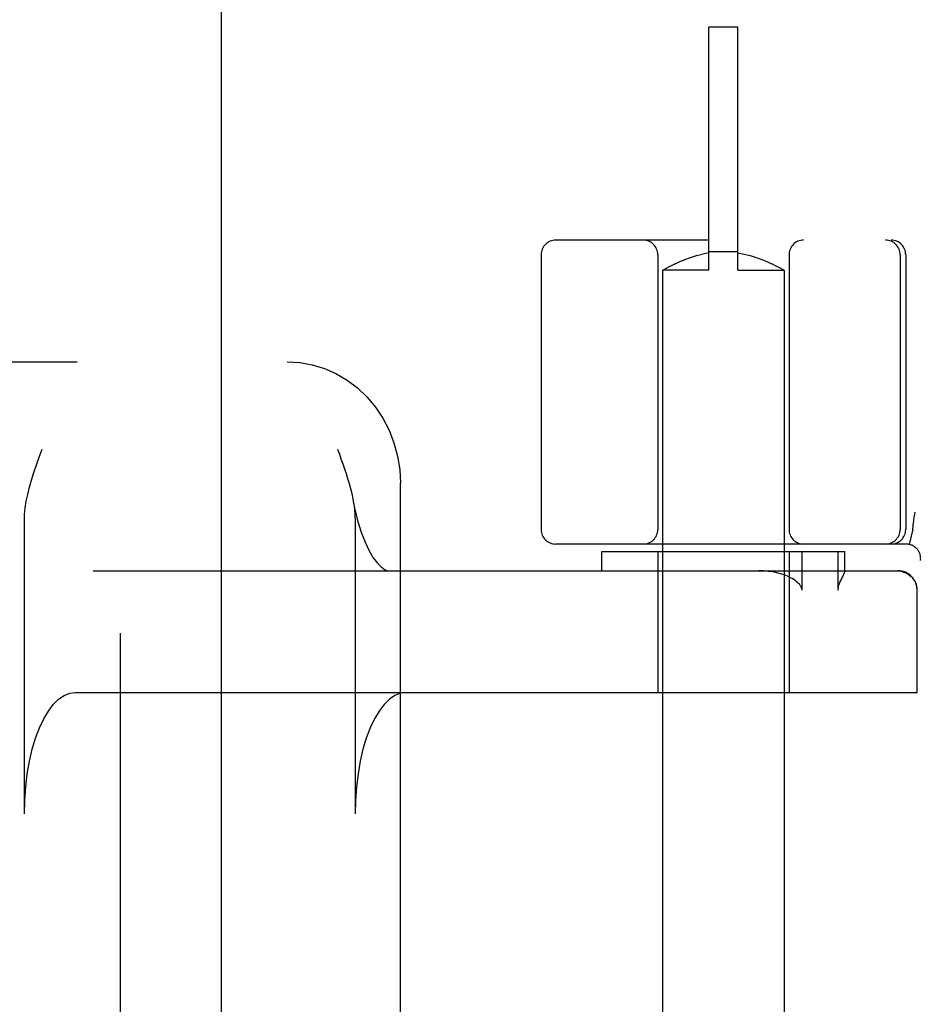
# Model space of a CAD drawing. Header units: inches. Extents: x 0 to 212, y 0 to 138.
# Tile 43 of 80: x 65.88 to 66.803, y 77.969 to 78.981. Entities that reach past the tile are written whole.
import ezdxf

# ---------------------------------------------------------------- set-up
doc = ezdxf.new("R2010")
doc.units = ezdxf.units.IN
doc.header["$LTSCALE"] = 11.6875
doc.header["$MEASUREMENT"] = 0
doc.linetypes.add('HIDDEN', pattern=[0.2, 0.1, -0.1])
doc.layers.add('DEFAULT_2', color=8, linetype='HIDDEN')
doc.layers.add('SECONDARY_DOOR_ASSEMBLY', color=7, linetype='CONTINUOUS')

msp = doc.modelspace()

# ---------------------------------------------------------------- linework, layer by layer
at = {"layer": 'DEFAULT_2', "color": 8, "linetype": 'HIDDEN'}
for p, q in [((66.589, 78.7233), (66.589, 78.9733)), ((66.619, 78.9733), (66.589, 78.9733)), ((66.619, 78.7233), (66.619, 78.9733)), ((68.9265, 78.7543), (66.4315, 78.7543)), ((66.4165, 78.7393), (66.4165, 78.4568)), ((66.5365, 78.7393), (66.5365, 78.4568)), ((66.5645, 78.7343), (66.5703, 78.7365)), ((66.5702, 78.7364), (66.5763, 78.7384)), ((66.5763, 78.7384), (66.5826, 78.74)), ((66.589, 78.7412), (66.5826, 78.7399)), ((66.619, 78.7424), (66.589, 78.7424)), ((66.619, 78.7412), (66.6254, 78.7399)), ((66.6254, 78.74), (66.6317, 78.7384)), ((66.6316, 78.7384), (66.6377, 78.7364)), ((66.6377, 78.7365), (66.6435, 78.7343)), ((66.6715, 78.7393), (66.6715, 78.4568)), ((66.7858, 78.7393), (66.7858, 78.4568)), ((66.7915, 78.7393), (66.7915, 78.4568)), ((66.5447, 78.725), (66.5473, 78.7264)), ((66.5472, 78.7264), (66.5506, 78.7281)), ((66.5505, 78.7281), (66.5546, 78.7301)), ((66.5545, 78.73), (66.5593, 78.7322)), ((66.5592, 78.7322), (66.5646, 78.7344)), ((66.6434, 78.7344), (66.6487, 78.7322)), ((66.6487, 78.7322), (66.6534, 78.73)), ((66.6534, 78.7301), (66.6574, 78.7281)), ((66.6574, 78.7281), (66.6607, 78.7264)), ((66.6606, 78.7264), (66.6633, 78.725)), ((66.5418, 78.7235), (66.5415, 78.7233)), ((66.5415, 78.7233), (66.5415, 75.2733)), ((66.589, 78.7233), (66.5415, 78.7233)), ((66.5418, 78.7235), (66.5447, 78.7251)), ((66.619, 78.7233), (66.6665, 78.7233)), ((66.6651, 78.7241), (66.6661, 78.7235)), ((66.6665, 78.7233), (66.6665, 75.2733)), ((64.7706, 78.6293), (66.1555, 78.6293)), ((66.2718, 77.9456), (66.2718, 78.5043)), ((66.8008, 78.4747), (66.8003, 78.4703)), ((65.8851, 78.1643), (65.8851, 78.4658)), ((66.2253, 78.4658), (66.2253, 78.1643)), ((66.7953, 78.4414), (66.7987, 78.4558)), ((66.7988, 78.4564), (66.7987, 78.4558)), ((66.7919, 78.4418), (66.4315, 78.4418)), ((66.479, 78.4143), (66.479, 78.4343)), ((66.479, 78.4343), (66.729, 78.4343)), ((66.5365, 78.4343), (66.5365, 78.2893)), ((66.6715, 78.4343), (66.6715, 78.2893)), ((66.685, 78.3943), (66.685, 78.4343)), ((66.7217, 78.4343), (66.7217, 78.3943)), ((66.729, 78.4141), (66.729, 78.4343)), ((65.9558, 78.4143), (66.7834, 78.4143)), ((66.7289, 78.4143), (66.729, 78.4142)), ((66.7271, 78.4097), (66.7253, 78.4061)), ((66.803, 78.3943), (66.803, 78.2893)), ((65.9377, 78.2893), (66.8034, 78.2893))]:
    msp.add_line(p, q, dxfattribs=at)
for points in [[(66.6665, 78.7233), (66.6661, 78.7235), (66.6632, 78.7251)], [(66.1555, 78.6293), (66.1684, 78.6285), (66.1811, 78.6262), (66.1936, 78.6224), (66.2055, 78.6171), (66.217, 78.6104), (66.2276, 78.6024), (66.2374, 78.5931), (66.2462, 78.5826), (66.2538, 78.5712), (66.2602, 78.5589), (66.2652, 78.5458), (66.2689, 78.5323), (66.2711, 78.5184), (66.2718, 78.5043)], [(65.8851, 78.4658), (65.8853, 78.4723), (65.886, 78.4789), (65.887, 78.4858), (65.8885, 78.4929), (65.8903, 78.5002), (65.8924, 78.5076), (65.8948, 78.5153), (65.8974, 78.5231), (65.9002, 78.5311), (65.9032, 78.5393)], [(66.2071, 78.5393), (66.209, 78.5343), (66.2107, 78.5293), (66.2125, 78.5243), (66.2142, 78.5192), (66.2159, 78.5142), (66.2175, 78.5091), (66.219, 78.504), (66.2204, 78.4988), (66.2217, 78.4936), (66.2228, 78.4883), (66.2233, 78.4857)], [(66.2233, 78.4857), (66.2246, 78.4791), (66.2277, 78.466), (66.2314, 78.4541), (66.2354, 78.4437), (66.2396, 78.4348), (66.2439, 78.4276), (66.2481, 78.4221), (66.2519, 78.4182), (66.2553, 78.4157), (66.2579, 78.4145), (66.2597, 78.4143)], [(66.2233, 78.4857), (66.2238, 78.4828), (66.2246, 78.4773), (66.2251, 78.4716), (66.2253, 78.4658)], [(66.7988, 78.4564), (66.7993, 78.4612), (66.7998, 78.4658), (66.8003, 78.4703)], [(66.6731, 78.4071), (66.6699, 78.4086), (66.6665, 78.41), (66.6628, 78.4112), (66.6588, 78.4122), (66.6546, 78.4131), (66.65, 78.4137), (66.6452, 78.4141), (66.6401, 78.4143)], [(66.729, 78.4142), (66.7289, 78.4138), (66.7288, 78.4133), (66.7285, 78.4128), (66.7283, 78.4121), (66.7279, 78.4114), (66.7275, 78.4106), (66.7271, 78.4097)], [(66.783, 78.4143), (66.7869, 78.4139), (66.7907, 78.4127), (66.7941, 78.4109), (66.7972, 78.4084), (66.7997, 78.4054), (66.8015, 78.4019), (66.8026, 78.3982), (66.803, 78.3943)], [(66.685, 78.3943), (66.6848, 78.3956), (66.6844, 78.3969), (66.6839, 78.3982), (66.6831, 78.3993), (66.6823, 78.4004), (66.6813, 78.4014), (66.6802, 78.4024), (66.679, 78.4034), (66.6777, 78.4044), (66.6763, 78.4053), (66.6747, 78.4062), (66.6731, 78.4071)], [(66.7253, 78.4061), (66.7248, 78.4051), (66.7244, 78.4041), (66.7239, 78.4031), (66.7234, 78.402), (66.723, 78.4009), (66.7226, 78.3997), (66.7222, 78.3984), (66.7219, 78.3971), (66.7217, 78.3957), (66.7217, 78.3943)], [(65.8851, 78.1643), (65.8854, 78.1784), (65.8864, 78.1921), (65.888, 78.2056), (65.8903, 78.2185), (65.8931, 78.2308), (65.8965, 78.2422), (65.9005, 78.2527), (65.9049, 78.262), (65.9097, 78.2701), (65.9148, 78.2769), (65.9203, 78.2822), (65.926, 78.2861), (65.9317, 78.2885), (65.9377, 78.2893)], [(66.2779, 78.2893), (66.2719, 78.2885), (66.2662, 78.2861), (66.2605, 78.2822), (66.255, 78.2769), (66.2499, 78.2701), (66.2451, 78.262), (66.2407, 78.2527), (66.2367, 78.2422), (66.2333, 78.2308), (66.2305, 78.2185), (66.2282, 78.2056), (66.2266, 78.1921), (66.2256, 78.1784), (66.2253, 78.1643)]]:
    msp.add_lwpolyline(points, dxfattribs=at)
for centre, radius, start, end in [((66.4315, 78.7393), 0.015, 90, 180), ((66.5215, 78.7393), 0.015, 0, 90), ((66.6865, 78.7393), 0.015, 90, 180), ((66.7708, 78.7393), 0.015, 0, 90), ((66.7765, 78.7393), 0.015, 0, 90), ((66.4315, 78.4568), 0.015, 180, 270), ((66.5215, 78.4568), 0.015, 270, 360), ((66.6865, 78.4568), 0.015, 180, 270), ((66.7708, 78.4568), 0.015, 270, 360), ((66.7765, 78.4568), 0.015, 270, 360), ((66.7919, 78.4268), 0.015, 353.0043, 90), ((66.7834, 78.3943), 0.02, 0, 90)]:
    msp.add_arc(centre, radius, start, end, dxfattribs=at)
at = {"layer": 'SECONDARY_DOOR_ASSEMBLY', "color": 8, "linetype": 'HIDDEN'}
msp.add_line((65.9835, 106.4003), (65.9835, 48.1083), dxfattribs=at)
at = {"layer": 'SECONDARY_DOOR_ASSEMBLY', "color": 3, "linetype": 'Continuous'}
msp.add_line((66.0875, 106.4003), (66.0875, 48.1083), dxfattribs=at)

doc.saveas('drawing.dxf')
